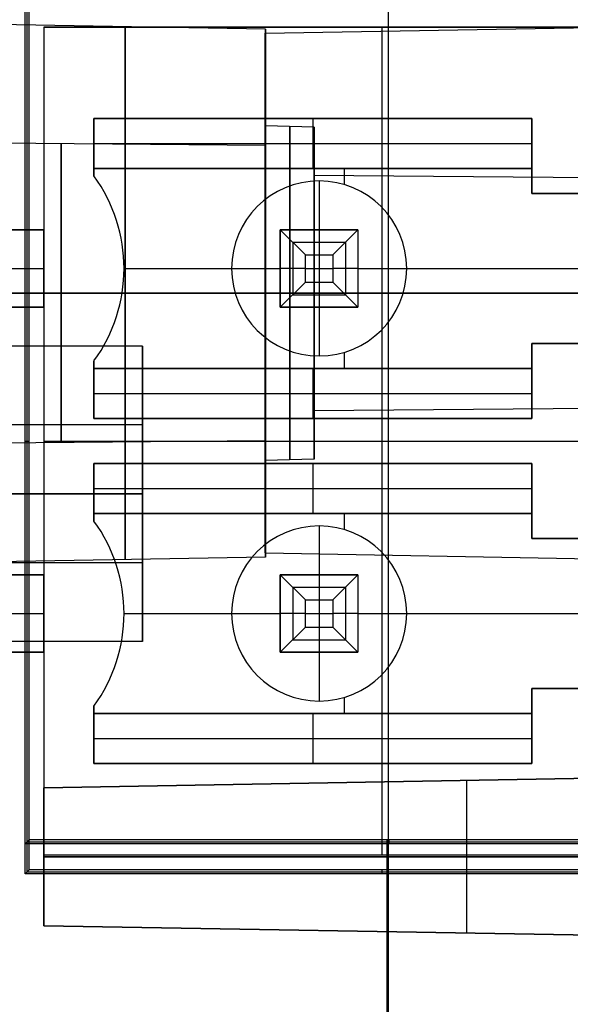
# Model space of a CAD drawing. Extents: x -15 to 7, y 1 to 148.
# Tile 21 of 194: x -3.99 to 1.6, y 17.49 to 27.49. Entities that reach past the tile are written whole.
import ezdxf

# ---------------------------------------------------------------- set-up
doc = ezdxf.new("R2010")
doc.units = 0
doc.layers.add('DEFAULT', color=7, linetype='CONTINUOUS')

msp = doc.modelspace()

# ---------------------------------------------------------------- linework, layer by layer
at = {"layer": 'DEFAULT', "color": 171}
for p, q in [((-0.25, 70.457, -106.862), (-0.25, 5.483, -106.862)), ((-0.25, 70.239, -104.362), (-0.25, 5.57, -104.362))]:
    msp.add_line(p, q, dxfattribs=at)
at = {"layer": 'DEFAULT', "color": 254}
for p, q in [((-3.937, 19.119, -19.7), (-3.937, 55.303, -19.7)), ((-3.916, 19.14, -18.9), (-3.916, 55.282, -18.9)), ((-3.895, 19.161, -18.1), (-3.895, 55.261, -18.1)), ((-3.937, 18.816, -19.7), (-3.937, 27.607, -19.7)), ((-3.916, 18.836, -18.9), (-3.916, 27.586, -18.9)), ((-3.895, 18.857, -18.1), (-3.895, 27.565, -18.1)), ((-1.495, 27.396, -37.112), (-4.345, 27.446, -37.112)), ((3.113, 27.415, -18.1), (-3.745, 27.415, -18.1)), ((-3.745, 27.415, -18.1), (-3.745, 19.007, -18.1)), ((-3.745, 27.415, -27.244), (-3.745, 27.415, -18.1)), ((3.113, 27.415, -27.244), (-3.745, 27.415, -27.244)), ((-3.745, 27.415, -27.244), (-3.745, 19.007, -27.244)), ((-3.745, 27.415, -22.672), (3.113, 27.415, -22.672)), ((-3.745, 27.415, -22.672), (-3.745, 19.007, -22.672)), ((-1.5, 27.353, -37.112), (4.845, 27.463, -37.112)), ((-0.316, 27.415, -18.1), (-0.316, 26.488, -18.1)), ((-0.316, 27.415, -27.244), (-0.316, 27.415, -18.1)), ((-0.316, 27.415, -27.244), (-0.316, 19.007, -27.244)), ((-1.5, 26.413, -37.112), (-1.5, 27.353, -37.112)), ((-1.495, 26.213, -37.112), (-1.495, 27.396, -37.112)), ((-3.237, 25.904, -18.1), (-3.237, 26.488, -18.1)), ((-3.237, 26.488, -18.1), (1.208, 26.488, -18.1)), ((-3.237, 26.488, -26.507), (-3.237, 26.488, -18.1)), ((1.208, 26.488, -26.507), (-3.237, 26.488, -26.507)), ((-3.237, 26.488, -26.507), (-3.237, 25.98, -26.507)), ((-3.237, 26.488, -22.304), (1.208, 26.488, -22.304)), ((-3.237, 26.488, -22.304), (-3.237, 25.904, -22.304)), ((-1, 26.4, -37.112), (-1.5, 26.413, -37.112)), ((-1.015, 26.488, -26.507), (-1.015, 26.488, -18.1)), ((-1.015, 26.488, -26.507), (-1.015, 25.98, -26.507)), ((1.208, 26.488, -18.1), (1.208, 25.726, -18.1)), ((1.208, 26.488, -18.1), (1.208, 26.488, -26.507)), ((1.208, 25.98, -26.507), (1.208, 26.488, -26.507)), ((1.208, 26.488, -22.304), (1.208, 25.726, -22.304)), ((-1, 25.909, -37.112), (-1, 26.4, -37.112)), ((-1.495, 26.213, -37.112), (-5.645, 26.25, -37.112)), ((-3.237, 26.234, -26.507), (1.208, 26.234, -26.507)), ((-3.237, 26.196, -18.1), (-3.237, 26.196, -26.507)), ((1.208, 26.107, -26.507), (1.208, 26.107, -18.1)), ((-3.237, 25.98, -24.907), (-3.237, 25.904, -24.907)), ((-3.237, 25.98, -26.507), (-3.237, 25.98, -24.907)), ((-3.237, 25.98, -26.507), (1.208, 25.98, -26.507)), ((1.208, 25.98, -24.907), (-3.237, 25.98, -24.907)), ((-3.237, 25.98, -25.707), (1.208, 25.98, -25.707)), ((-1.015, 25.98, -24.907), (-1.015, 25.98, -26.507)), ((6, 25.848, -37.112), (-1, 25.909, -37.112)), ((-0.697, 25.98, -24.907), (-0.697, 25.816, -24.907)), ((1.208, 25.98, -24.907), (1.208, 25.98, -26.507)), ((1.208, 25.726, -24.907), (1.208, 25.98, -24.907)), ((-3.237, 25.904, -24.907), (-3.237, 25.904, -18.1)), ((-0.951, 25.853, -24.907), (-0.951, 25.853, -23.891)), ((-0.951, 25.853, -23.891), (-0.951, 25.357, -23.891)), ((1.208, 25.726, -18.1), (1.843, 25.726, -18.1)), ((1.208, 25.726, -18.1), (1.208, 25.726, -24.907)), ((1.843, 25.726, -24.907), (1.208, 25.726, -24.907)), ((1.208, 25.726, -21.504), (1.843, 25.726, -21.504)), ((1.525, 25.726, -24.907), (1.525, 25.726, -18.1)), ((-6.412, 25.357, -26.368), (-3.745, 25.357, -26.368)), ((-3.745, 25.357, -25.58), (-6.412, 25.357, -25.58)), ((-6.412, 25.357, -25.974), (-3.745, 25.357, -25.974)), ((-3.745, 24.57, -26.368), (-3.745, 25.357, -26.368)), ((-3.745, 25.357, -26.368), (-3.745, 25.357, -25.58)), ((-3.745, 25.357, -25.58), (-3.745, 24.57, -25.58)), ((-1.345, 24.57, -23.891), (-1.345, 25.357, -23.891)), ((-1.345, 25.357, -23.891), (-0.557, 25.357, -23.891)), ((-1.345, 25.357, -20.081), (-1.345, 25.357, -23.891)), ((-0.557, 25.357, -20.081), (-1.345, 25.357, -20.081)), ((-1.345, 24.57, -20.081), (-1.345, 25.357, -20.081)), ((-1.345, 25.357, -20.081), (-1.091, 25.103, -19.192)), ((-1.345, 25.357, -21.986), (-0.557, 25.357, -21.986)), ((-1.345, 25.357, -21.986), (-1.345, 24.57, -21.986)), ((-0.951, 25.357, -20.081), (-0.951, 25.357, -23.891)), ((-0.951, 25.357, -20.081), (-0.951, 25.103, -19.192)), ((-0.811, 25.103, -19.192), (-0.557, 25.357, -20.081)), ((-0.557, 25.357, -23.891), (-0.557, 24.57, -23.891)), ((-0.557, 25.357, -23.891), (-0.557, 25.357, -20.081)), ((-0.557, 25.357, -20.081), (-0.557, 24.57, -20.081)), ((-0.557, 25.357, -21.986), (-0.557, 24.57, -21.986)), ((-1.218, 25.23, -19.637), (-0.684, 25.23, -19.637)), ((-1.218, 25.23, -19.637), (-1.218, 24.697, -19.637)), ((-0.684, 25.23, -19.637), (-0.684, 24.697, -19.637)), ((-1.091, 25.103, -19.192), (-0.811, 25.103, -19.192)), ((-1.091, 24.824, -19.192), (-1.091, 25.103, -19.192)), ((-0.951, 25.103, -19.192), (-0.951, 24.824, -19.192)), ((-0.811, 25.103, -19.192), (-0.811, 24.824, -19.192)), ((-6.412, 24.964, -25.58), (-3.745, 24.964, -25.58)), ((-6.412, 24.964, -26.368), (-3.745, 24.964, -26.368)), ((-2.932, 24.964, -24.907), (-2.932, 24.964, -18.1)), ((-2.932, 24.964, -24.907), (-1.84, 24.964, -24.907)), ((-1.84, 24.964, -24.907), (-1.84, 24.964, -23.891)), ((-1.84, 24.964, -23.891), (-1.345, 24.964, -23.891)), ((-1.345, 24.964, -20.081), (-1.345, 24.964, -23.891)), ((-1.091, 24.964, -19.192), (-1.345, 24.964, -20.081)), ((-1.091, 24.964, -19.192), (-0.811, 24.964, -19.192)), ((-0.557, 24.964, -20.081), (-0.811, 24.964, -19.192)), ((-0.557, 24.964, -23.891), (-0.062, 24.964, -23.891)), ((-0.557, 24.964, -23.891), (-0.557, 24.964, -20.081)), ((-0.062, 24.964, -24.907), (-0.062, 24.964, -23.891)), ((-0.062, 24.964, -24.907), (1.843, 24.964, -24.907)), ((-1.345, 24.57, -20.081), (-1.091, 24.824, -19.192)), ((-1.091, 24.824, -19.192), (-0.811, 24.824, -19.192)), ((-0.951, 24.824, -19.192), (-0.951, 24.57, -20.081)), ((-0.811, 24.824, -19.192), (-0.557, 24.57, -20.081)), ((-5.645, 24.713, -35.576), (-1.495, 24.713, -35.612)), ((-1.495, 24.713, -38.612), (-5.645, 24.713, -38.648)), ((-1.495, 24.713, -34.429), (-4.345, 24.713, -34.38)), ((-4.345, 24.713, -39.845), (-1.495, 24.713, -39.795)), ((-1.5, 24.713, -38.812), (-1, 24.713, -38.799)), ((-1, 24.713, -35.425), (-1.5, 24.713, -35.412)), ((-1.5, 24.713, -39.751), (4.845, 24.713, -39.862)), ((4.845, 24.713, -34.362), (-1.5, 24.713, -34.473)), ((-1.5, 24.713, -39.751), (-1.5, 24.713, -38.812)), ((-1.5, 24.713, -35.412), (-1.5, 24.713, -34.473)), ((-1.495, 24.713, -34.429), (-1.495, 24.713, -35.612)), ((-1.495, 24.713, -38.612), (-1.495, 24.713, -39.795)), ((-1, 24.713, -38.308), (6, 24.713, -38.247)), ((6, 24.713, -35.978), (-1, 24.713, -35.917)), ((-1, 24.713, -38.799), (-1, 24.713, -38.308)), ((-1, 24.713, -35.917), (-1, 24.713, -35.425)), ((-1.218, 24.697, -19.637), (-0.684, 24.697, -19.637)), ((-6.412, 24.57, -25.58), (-3.745, 24.57, -25.58)), ((-3.745, 24.57, -26.368), (-6.412, 24.57, -26.368)), ((-6.412, 24.57, -25.974), (-3.745, 24.57, -25.974)), ((-3.745, 24.57, -25.58), (-3.745, 24.57, -26.368)), ((-0.557, 24.57, -23.891), (-1.345, 24.57, -23.891)), ((-1.345, 24.57, -23.891), (-1.345, 24.57, -20.081)), ((-0.557, 24.57, -20.081), (-1.345, 24.57, -20.081)), ((-1.345, 24.57, -21.986), (-0.557, 24.57, -21.986)), ((-0.951, 24.57, -23.891), (-0.951, 24.075, -23.891)), ((-0.951, 24.57, -20.081), (-0.951, 24.57, -23.891)), ((-0.557, 24.57, -20.081), (-0.557, 24.57, -23.891)), ((-2.745, 24.175, -93.739), (-5.345, 24.175, -93.739)), ((-2.745, 23.375, -93.739), (-2.745, 24.175, -93.739)), ((-0.697, 24.112, -24.907), (-0.697, 23.948, -24.907)), ((1.843, 24.202, -18.1), (1.208, 24.202, -18.1)), ((1.208, 24.202, -18.1), (1.208, 23.44, -18.1)), ((1.208, 23.948, -24.907), (1.208, 24.202, -24.907)), ((1.208, 24.202, -24.907), (1.843, 24.202, -24.907)), ((1.208, 24.202, -24.907), (1.208, 24.202, -18.1)), ((1.208, 24.202, -22.304), (1.208, 23.44, -22.304)), ((1.208, 24.202, -21.504), (1.843, 24.202, -21.504)), ((1.525, 24.202, -18.1), (1.525, 24.202, -24.907)), ((-3.237, 23.44, -18.1), (-3.237, 24.024, -18.1)), ((-3.237, 24.024, -18.1), (-3.237, 24.024, -24.907)), ((-3.237, 24.024, -24.907), (-3.237, 23.948, -24.907)), ((-3.237, 24.024, -22.304), (-3.237, 23.44, -22.304)), ((-0.951, 24.075, -23.891), (-0.951, 24.075, -24.907)), ((-3.237, 23.948, -24.907), (1.208, 23.948, -24.907)), ((-3.237, 23.948, -26.507), (-3.237, 23.44, -26.507)), ((-3.237, 23.948, -24.907), (-3.237, 23.948, -26.507)), ((1.208, 23.948, -26.507), (-3.237, 23.948, -26.507)), ((-3.237, 23.948, -25.707), (1.208, 23.948, -25.707)), ((-1.015, 23.948, -26.507), (-1.015, 23.44, -26.507)), ((-1.015, 23.948, -26.507), (-1.015, 23.948, -24.907)), ((1.208, 23.948, -26.507), (1.208, 23.948, -24.907)), ((1.208, 23.44, -26.507), (1.208, 23.948, -26.507)), ((1.208, 23.821, -26.507), (1.208, 23.821, -18.1)), ((-3.237, 23.732, -18.1), (-3.237, 23.732, -26.507)), ((-3.237, 23.694, -26.507), (1.208, 23.694, -26.507)), ((6, 23.579, -37.112), (-1, 23.518, -37.112)), ((-1, 23.026, -37.112), (-1, 23.518, -37.112)), ((1.208, 23.44, -18.1), (-3.237, 23.44, -18.1)), ((-3.237, 23.44, -26.507), (1.208, 23.44, -26.507)), ((-3.237, 23.44, -18.1), (-3.237, 23.44, -26.507)), ((-3.237, 23.44, -22.304), (1.208, 23.44, -22.304)), ((-1.015, 23.44, -18.1), (-1.015, 23.44, -26.507)), ((-0.316, 23.44, -18.1), (-0.316, 22.983, -18.1)), ((1.208, 23.44, -26.507), (1.208, 23.44, -18.1)), ((-2.745, 23.375, -93.739), (-5.345, 23.375, -93.739)), ((-1.495, 23.213, -37.112), (-5.645, 23.177, -37.112)), ((-3.937, 23.211, -19.7), (-3.895, 23.211, -18.1)), ((-3.745, 23.211, -18.1), (3.113, 23.211, -18.1)), ((-3.745, 23.211, -27.244), (3.113, 23.211, -27.244)), ((-3.745, 23.211, -18.1), (-3.745, 23.211, -27.244)), ((-1.495, 22.03, -37.112), (-1.495, 23.213, -37.112)), ((-1, 23.026, -37.112), (-1.5, 23.013, -37.112)), ((-1.5, 22.074, -37.112), (-1.5, 23.013, -37.112)), ((-3.237, 22.398, -18.1), (-3.237, 22.983, -18.1)), ((-3.237, 22.983, -18.1), (1.208, 22.983, -18.1)), ((-3.237, 22.983, -26.507), (-3.237, 22.983, -18.1)), ((1.208, 22.983, -26.507), (-3.237, 22.983, -26.507)), ((-3.237, 22.983, -26.507), (-3.237, 22.475, -26.507)), ((-3.237, 22.983, -22.304), (1.208, 22.983, -22.304)), ((-3.237, 22.983, -22.304), (-3.237, 22.398, -22.304)), ((-1.015, 22.983, -26.507), (-1.015, 22.983, -18.1)), ((-1.015, 22.983, -26.507), (-1.015, 22.475, -26.507)), ((1.208, 22.983, -18.1), (1.208, 22.221, -18.1)), ((1.208, 22.983, -18.1), (1.208, 22.983, -26.507)), ((1.208, 22.475, -26.507), (1.208, 22.983, -26.507)), ((1.208, 22.983, -22.304), (1.208, 22.221, -22.304)), ((-3.237, 22.729, -26.507), (1.208, 22.729, -26.507)), ((-5.345, 22.675, -94.439), (-2.745, 22.675, -94.439)), ((-2.745, 22.675, -93.039), (-5.345, 22.675, -93.039)), ((-2.745, 22.675, -95.239), (-5.345, 22.675, -95.239)), ((-5.345, 22.675, -92.239), (-2.745, 22.675, -92.239)), ((-3.237, 22.69, -18.1), (-3.237, 22.69, -26.507)), ((-2.745, 22.675, -92.239), (-2.745, 22.675, -93.039)), ((-2.745, 22.675, -94.439), (-2.745, 22.675, -95.239)), ((1.208, 22.602, -26.507), (1.208, 22.602, -18.1)), ((-3.237, 22.475, -24.907), (-3.237, 22.398, -24.907)), ((-3.237, 22.475, -26.507), (-3.237, 22.475, -24.907)), ((-3.237, 22.475, -26.507), (1.208, 22.475, -26.507)), ((1.208, 22.475, -24.907), (-3.237, 22.475, -24.907)), ((-3.237, 22.475, -25.707), (1.208, 22.475, -25.707)), ((-1.015, 22.475, -24.907), (-1.015, 22.475, -26.507)), ((-0.697, 22.475, -24.907), (-0.697, 22.31, -24.907)), ((1.208, 22.475, -24.907), (1.208, 22.475, -26.507)), ((1.208, 22.221, -24.907), (1.208, 22.475, -24.907)), ((-3.237, 22.398, -24.907), (-3.237, 22.398, -18.1)), ((-0.951, 22.348, -24.907), (-0.951, 22.348, -23.891)), ((-0.951, 22.348, -23.891), (-0.951, 21.852, -23.891)), ((1.208, 22.221, -18.1), (1.843, 22.221, -18.1)), ((1.208, 22.221, -18.1), (1.208, 22.221, -24.907)), ((1.843, 22.221, -24.907), (1.208, 22.221, -24.907)), ((1.208, 22.221, -21.504), (1.843, 22.221, -21.504)), ((1.525, 22.221, -24.907), (1.525, 22.221, -18.1)), ((-1.495, 22.03, -37.112), (-4.345, 21.981, -37.112)), ((-1.5, 22.074, -37.112), (4.845, 21.963, -37.112)), ((-2.745, 21.975, -93.739), (-5.345, 21.975, -93.739)), ((-2.745, 21.175, -93.739), (-2.745, 21.975, -93.739)), ((-6.412, 21.852, -26.368), (-3.745, 21.852, -26.368)), ((-3.745, 21.852, -25.58), (-6.412, 21.852, -25.58)), ((-6.412, 21.852, -25.974), (-3.745, 21.852, -25.974)), ((-3.745, 21.065, -26.368), (-3.745, 21.852, -26.368)), ((-3.745, 21.852, -26.368), (-3.745, 21.852, -25.58)), ((-3.745, 21.852, -25.58), (-3.745, 21.065, -25.58)), ((-1.345, 21.065, -23.891), (-1.345, 21.852, -23.891)), ((-1.345, 21.852, -23.891), (-0.557, 21.852, -23.891)), ((-1.345, 21.852, -20.081), (-1.345, 21.852, -23.891)), ((-0.557, 21.852, -20.081), (-1.345, 21.852, -20.081)), ((-1.345, 21.065, -20.081), (-1.345, 21.852, -20.081)), ((-1.345, 21.852, -20.081), (-1.091, 21.598, -19.192)), ((-1.345, 21.852, -21.986), (-0.557, 21.852, -21.986)), ((-1.345, 21.852, -21.986), (-1.345, 21.065, -21.986)), ((-0.951, 21.852, -20.081), (-0.951, 21.852, -23.891)), ((-0.951, 21.852, -20.081), (-0.951, 21.598, -19.192)), ((-0.811, 21.598, -19.192), (-0.557, 21.852, -20.081)), ((-0.557, 21.852, -23.891), (-0.557, 21.065, -23.891)), ((-0.557, 21.852, -23.891), (-0.557, 21.852, -20.081)), ((-0.557, 21.852, -20.081), (-0.557, 21.065, -20.081)), ((-0.557, 21.852, -21.986), (-0.557, 21.065, -21.986)), ((-1.218, 21.725, -19.637), (-0.684, 21.725, -19.637)), ((-1.218, 21.725, -19.637), (-1.218, 21.192, -19.637)), ((-0.684, 21.725, -19.637), (-0.684, 21.192, -19.637)), ((-1.091, 21.598, -19.192), (-0.811, 21.598, -19.192)), ((-1.091, 21.319, -19.192), (-1.091, 21.598, -19.192)), ((-0.951, 21.598, -19.192), (-0.951, 21.319, -19.192)), ((-0.811, 21.598, -19.192), (-0.811, 21.319, -19.192)), ((-6.412, 21.459, -25.58), (-3.745, 21.459, -25.58)), ((-6.412, 21.459, -26.368), (-3.745, 21.459, -26.368)), ((-2.932, 21.459, -24.907), (-2.932, 21.459, -18.1)), ((-2.932, 21.459, -24.907), (-1.84, 21.459, -24.907)), ((-1.84, 21.459, -24.907), (-1.84, 21.459, -23.891)), ((-1.84, 21.459, -23.891), (-1.345, 21.459, -23.891)), ((-1.345, 21.459, -20.081), (-1.345, 21.459, -23.891)), ((-1.091, 21.459, -19.192), (-1.345, 21.459, -20.081)), ((-1.091, 21.459, -19.192), (-0.811, 21.459, -19.192)), ((-0.557, 21.459, -20.081), (-0.811, 21.459, -19.192)), ((-0.557, 21.459, -23.891), (-0.062, 21.459, -23.891)), ((-0.557, 21.459, -23.891), (-0.557, 21.459, -20.081)), ((-0.062, 21.459, -24.907), (-0.062, 21.459, -23.891)), ((-0.062, 21.459, -24.907), (1.843, 21.459, -24.907)), ((-1.345, 21.065, -20.081), (-1.091, 21.319, -19.192)), ((-1.091, 21.319, -19.192), (-0.811, 21.319, -19.192)), ((-0.951, 21.319, -19.192), (-0.951, 21.065, -20.081)), ((-0.811, 21.319, -19.192), (-0.557, 21.065, -20.081)), ((-2.745, 21.175, -93.739), (-5.345, 21.175, -93.739)), ((-1.218, 21.192, -19.637), (-0.684, 21.192, -19.637)), ((-6.412, 21.065, -25.58), (-3.745, 21.065, -25.58)), ((-3.745, 21.065, -26.368), (-6.412, 21.065, -26.368)), ((-6.412, 21.065, -25.974), (-3.745, 21.065, -25.974)), ((-3.745, 21.065, -25.58), (-3.745, 21.065, -26.368)), ((-0.557, 21.065, -23.891), (-1.345, 21.065, -23.891)), ((-1.345, 21.065, -23.891), (-1.345, 21.065, -20.081)), ((-0.557, 21.065, -20.081), (-1.345, 21.065, -20.081)), ((-1.345, 21.065, -21.986), (-0.557, 21.065, -21.986)), ((-0.951, 21.065, -23.891), (-0.951, 20.57, -23.891)), ((-0.951, 21.065, -20.081), (-0.951, 21.065, -23.891)), ((-0.557, 21.065, -20.081), (-0.557, 21.065, -23.891)), ((-0.697, 20.607, -24.907), (-0.697, 20.443, -24.907)), ((1.843, 20.697, -18.1), (1.208, 20.697, -18.1)), ((1.208, 20.697, -18.1), (1.208, 19.935, -18.1)), ((1.208, 20.443, -24.907), (1.208, 20.697, -24.907)), ((1.208, 20.697, -24.907), (1.843, 20.697, -24.907)), ((1.208, 20.697, -24.907), (1.208, 20.697, -18.1)), ((1.208, 20.697, -22.304), (1.208, 19.935, -22.304)), ((1.208, 20.697, -21.504), (1.843, 20.697, -21.504)), ((1.525, 20.697, -18.1), (1.525, 20.697, -24.907)), ((-3.237, 19.935, -18.1), (-3.237, 20.519, -18.1)), ((-3.237, 20.519, -18.1), (-3.237, 20.519, -24.907)), ((-3.237, 20.519, -24.907), (-3.237, 20.443, -24.907)), ((-3.237, 20.519, -22.304), (-3.237, 19.935, -22.304)), ((-0.951, 20.57, -23.891), (-0.951, 20.57, -24.907)), ((-3.237, 20.443, -24.907), (1.208, 20.443, -24.907)), ((-3.237, 20.443, -26.507), (-3.237, 19.935, -26.507)), ((-3.237, 20.443, -24.907), (-3.237, 20.443, -26.507)), ((1.208, 20.443, -26.507), (-3.237, 20.443, -26.507)), ((-3.237, 20.443, -25.707), (1.208, 20.443, -25.707)), ((-1.015, 20.443, -26.507), (-1.015, 19.935, -26.507)), ((-1.015, 20.443, -26.507), (-1.015, 20.443, -24.907)), ((1.208, 20.443, -26.507), (1.208, 20.443, -24.907)), ((1.208, 19.935, -26.507), (1.208, 20.443, -26.507)), ((1.208, 20.316, -26.507), (1.208, 20.316, -18.1)), ((-3.237, 20.227, -18.1), (-3.237, 20.227, -26.507)), ((-3.237, 20.189, -26.507), (1.208, 20.189, -26.507)), ((1.208, 19.935, -18.1), (-3.237, 19.935, -18.1)), ((-3.237, 19.935, -26.507), (1.208, 19.935, -26.507)), ((-3.237, 19.935, -18.1), (-3.237, 19.935, -26.507)), ((-3.237, 19.935, -22.304), (1.208, 19.935, -22.304)), ((-1.015, 19.935, -18.1), (-1.015, 19.935, -26.507)), ((-0.316, 19.935, -18.1), (-0.316, 19.007, -18.1)), ((1.208, 19.935, -26.507), (1.208, 19.935, -18.1)), ((4.845, 19.838, -71.824), (-3.745, 19.688, -71.974)), ((4.845, 19.838, -78.324), (-3.745, 19.688, -78.174)), ((4.845, 19.838, -38.094), (-3.745, 19.688, -37.944)), ((-3.745, 19.688, -31.743), (4.845, 19.838, -31.594)), ((4.845, 19.838, -75.074), (-3.745, 19.688, -75.074)), ((4.845, 19.838, -34.844), (-3.745, 19.688, -34.844)), ((0.55, 18.213, -71.899), (0.55, 19.763, -71.899)), ((0.55, 19.763, -78.249), (0.55, 19.763, -71.899)), ((0.55, 18.213, -78.249), (0.55, 19.763, -78.249)), ((0.55, 19.763, -38.019), (0.55, 19.763, -31.669)), ((0.55, 18.213, -38.019), (0.55, 19.763, -38.019)), ((0.55, 18.213, -31.669), (0.55, 19.763, -31.669)), ((-3.745, 19.688, -71.974), (-3.745, 18.288, -71.974)), ((-3.745, 19.688, -78.174), (-3.745, 19.688, -71.974)), ((-3.745, 18.288, -78.174), (-3.745, 19.688, -78.174)), ((-3.745, 19.688, -37.944), (-3.745, 19.688, -31.743)), ((-3.745, 18.288, -37.944), (-3.745, 19.688, -37.944)), ((-3.745, 19.688, -31.743), (-3.745, 18.288, -31.743)), ((-3.745, 18.288, -75.074), (-3.745, 19.688, -75.074)), ((-3.745, 18.288, -34.844), (-3.745, 19.688, -34.844)), ((-3.937, 19.119, -19.7), (-3.895, 19.161, -18.1)), ((3.447, 19.119, -19.7), (-3.937, 19.119, -19.7)), ((-3.916, 19.14, -18.9), (3.426, 19.14, -18.9)), ((3.405, 19.161, -18.1), (-3.895, 19.161, -18.1)), ((-0.259, 9.944, -18.1), (-0.259, 19.161, -18.1)), ((-0.259, 8.653, -19.7), (-0.259, 19.119, -19.7)), ((-0.245, 19.161, -18.1), (-0.245, 19.119, -19.7)), ((-3.745, 19.007, -18.1), (3.113, 19.007, -18.1)), ((-3.745, 19.007, -27.244), (3.113, 19.007, -27.244)), ((-3.745, 19.007, -18.1), (-3.745, 19.007, -27.244)), ((-3.745, 19.007, -22.672), (3.113, 19.007, -22.672)), ((-0.316, 19.007, -18.1), (-0.316, 19.007, -27.244)), ((-3.745, 18.988, -71.974), (4.845, 18.988, -71.824)), ((4.845, 18.988, -78.324), (-3.745, 18.988, -78.174)), ((-3.745, 18.988, -78.174), (-3.745, 18.988, -71.974)), ((4.845, 18.988, -38.094), (-3.745, 18.988, -37.944)), ((-3.745, 18.988, -31.743), (4.845, 18.988, -31.594)), ((-3.745, 18.988, -37.944), (-3.745, 18.988, -31.743)), ((-3.937, 18.816, -19.7), (-3.895, 18.857, -18.1)), ((3.305, 18.816, -19.7), (-3.937, 18.816, -19.7)), ((-3.916, 18.836, -18.9), (3.284, 18.836, -18.9)), ((3.263, 18.857, -18.1), (-3.895, 18.857, -18.1)), ((-0.316, 18.857, -18.1), (-0.316, 18.816, -19.7)), ((-0.259, 9.944, -18.1), (-0.259, 18.857, -18.1)), ((-0.259, 8.653, -19.7), (-0.259, 18.816, -19.7)), ((-3.745, 18.288, -71.974), (4.845, 18.138, -71.824)), ((4.845, 18.138, -78.324), (-3.745, 18.288, -78.174)), ((-3.745, 18.288, -71.974), (-3.745, 18.288, -78.174)), ((4.845, 18.138, -38.094), (-3.745, 18.288, -37.944)), ((4.845, 18.138, -31.594), (-3.745, 18.288, -31.743)), ((-3.745, 18.288, -31.743), (-3.745, 18.288, -37.944)), ((-3.745, 18.288, -75.074), (4.845, 18.138, -75.074)), ((-3.745, 18.288, -34.844), (4.845, 18.138, -34.844)), ((0.55, 18.213, -78.249), (0.55, 18.213, -71.899)), ((0.55, 18.213, -38.019), (0.55, 18.213, -31.669))]:
    msp.add_line(p, q, dxfattribs=at)
at = {"layer": 'DEFAULT', "color": 254, "extrusion": (1, 0, 0)}
for centre, radius, start, end in [((24.713, -37.112, -2.92), 2.708, 270, 90), ((24.713, -37.112, -1.495), 2.683, 270, 90), ((24.713, -37.112, -1.5), 1.7, 270, 90), ((24.713, -37.112, -1.25), 1.693, 270, 90), ((24.713, -37.112, -1), 1.687, 270, 90), ((24.713, -37.112, -3.57), 1.518, 270, 90), ((24.713, -37.112, -1.495), 1.5, 270, 90), ((24.713, -37.112, -1), 1.196, 270, 90), ((24.713, -37.112, -3.57), 1.518, 90, 270), ((24.713, -37.112, -2.92), 2.708, 90, 270), ((24.713, -37.112, -1.5), 1.7, 90, 270), ((24.713, -37.112, -1.5), 2.639, 90, 270), ((24.713, -37.112, -1.495), 1.5, 90, 270), ((24.713, -37.112, -1.25), 1.693, 90, 270), ((24.713, -37.112, -1), 1.196, 90, 270), ((24.713, -37.112, -1), 1.687, 90, 270), ((22.675, -93.739, -2.745), 1.5, 270, 90), ((22.675, -93.739, -2.745), 0.7, 270, 90), ((22.675, -93.739, -2.745), 0.7, 90, 270), ((22.675, -93.739, -2.745), 1.5, 90, 270)]:
    msp.add_arc(centre, radius, start, end, dxfattribs=at)
at = {"layer": 'DEFAULT', "color": 254, "extrusion": (1, 5.08914e-32, 0)}
msp.add_arc((24.713, -37.112, -1.5), 2.639, 270, 90, dxfattribs=at)
at = {"layer": 'DEFAULT', "color": 254, "extrusion": (-4.37114e-08, -8.34114e-18, 1)}
for centre, radius, start, end in [((-4.532, 24.964, -24.907), 1.6, 324.0342, 35.9658), ((-0.951, 24.964, -24.907), 0.889, 90, 270), ((-0.951, 24.964, -23.891), 0.889, 90, 270), ((-0.951, 24.964, -24.907), 0.889, 270, 90), ((-0.951, 24.964, -23.891), 0.889, 270, 90), ((-4.532, 21.459, -24.907), 1.6, 324.0342, 35.9658), ((-0.951, 21.459, -24.907), 0.889, 90, 270), ((-0.951, 21.459, -23.891), 0.889, 90, 270), ((-0.951, 21.459, -24.907), 0.889, 270, 90), ((-0.951, 21.459, -23.891), 0.889, 270, 90)]:
    msp.add_arc(centre, radius, start, end, dxfattribs=at)
at = {"layer": 'DEFAULT', "color": 254, "extrusion": (-4.37114e-08, 5.37732e-17, 1)}
for centre in [(-4.532, 24.964, -18.1), (-4.532, 21.459, -18.1)]:
    msp.add_arc(centre, 1.6, 324.0342, 35.9658, dxfattribs=at)
at = {"layer": 'DEFAULT', "color": 254, "extrusion": (-4.37114e-08, 0, 1)}
for centre, radius, start, end in [((-4.532, 24.964, -21.504), 1.6, 324.0342, 35.9658), ((-0.951, 24.964, -24.399), 0.889, 90, 270), ((-0.951, 24.964, -24.399), 0.889, 270, 90), ((-4.532, 21.459, -21.504), 1.6, 324.0342, 35.9658), ((-0.951, 21.459, -24.399), 0.889, 90, 270), ((-0.951, 21.459, -24.399), 0.889, 270, 90)]:
    msp.add_arc(centre, radius, start, end, dxfattribs=at)
at = {"layer": 'DEFAULT', "color": 254, "extrusion": (1, -8.16136e-48, -4.1383e-17)}
msp.add_arc((24.713, -37.112, -1.495), 2.683, 90, 270, dxfattribs=at)

doc.saveas('drawing.dxf')
